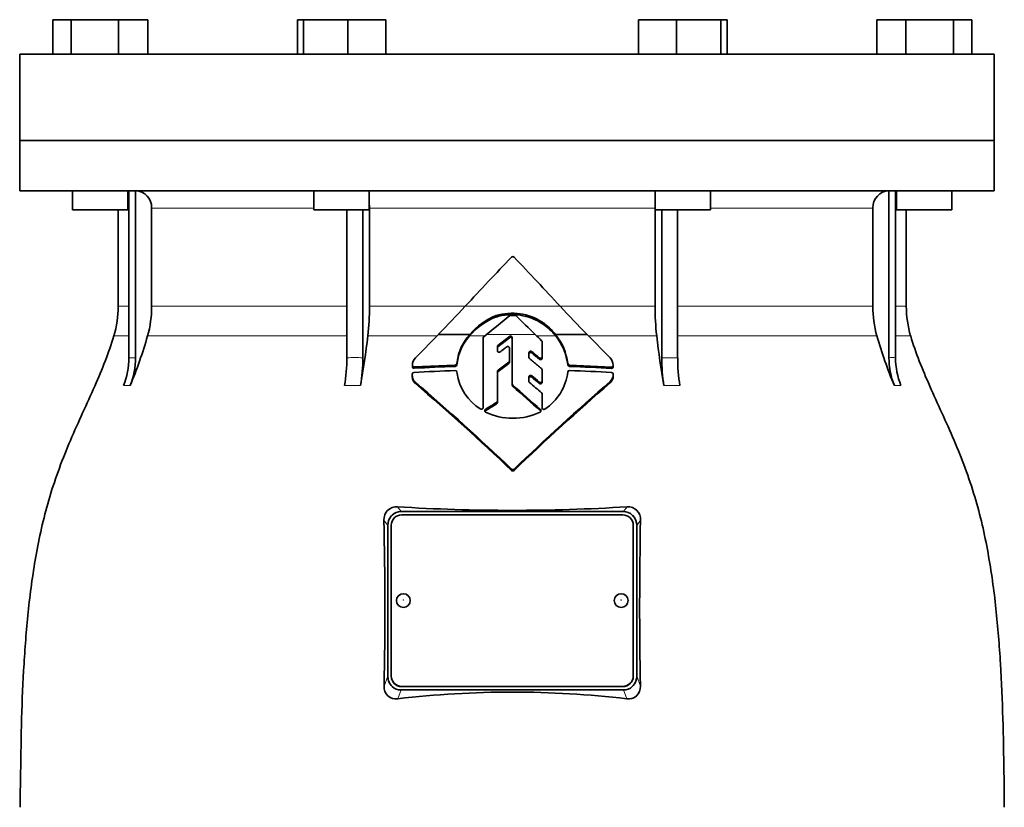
# Model space of a CAD drawing. Header units: millimetres. Extents: x 325 to 1200, y -2135 to 1831.
# Tile 21 of 21: x 824 to 1109, y 1095 to 1323. Entities that reach past the tile are written whole.
import ezdxf

# ---------------------------------------------------------------- set-up
doc = ezdxf.new("R2010")
doc.units = ezdxf.units.MM
doc.layers.add('VSI344-454_FLANG', color=7, linetype='Continuous')
doc.layers.add('VSI344-454_TESTA', color=7, linetype='Continuous')

# ---------------------------------------------------------------- blocks, each defined once
blk = doc.blocks.new('SE3')
at = {"layer": 'VSI344-454_FLANG', "color": 7, "linetype": 'Continuous', "lineweight": 35}
for p, q in [((833.64, 1322.5), (833.64, 1312.5)), ((833.64, 1322.5), (838.95, 1322.5)), ((838.95, 1322.5), (838.95, 1312.5)), ((838.95, 1322.5), (852.68, 1322.5)), ((852.68, 1322.5), (852.68, 1312.5)), ((852.68, 1322.5), (861.12, 1322.5)), ((861.12, 1322.5), (861.12, 1312.5)), ((904.39, 1322.5), (904.39, 1312.5)), ((904.39, 1322.5), (906.2, 1322.5)), ((906.2, 1322.5), (906.2, 1312.5)), ((906.2, 1322.5), (919, 1322.5)), ((919, 1322.5), (919, 1312.5)), ((919, 1322.5), (930, 1322.5)), ((930, 1322.5), (930, 1312.5)), ((1003.13, 1322.5), (1003.13, 1312.5)), ((1003.13, 1322.5), (1014.12, 1322.5)), ((1014.12, 1322.5), (1014.12, 1312.5)), ((1014.12, 1322.5), (1026.92, 1322.5)), ((1026.92, 1322.5), (1026.92, 1312.5)), ((1026.92, 1322.5), (1028.73, 1322.5)), ((1028.73, 1322.5), (1028.73, 1312.5)), ((1072, 1322.5), (1072, 1312.5)), ((1072, 1322.5), (1080.44, 1322.5)), ((1080.44, 1322.5), (1080.44, 1312.5)), ((1080.44, 1322.5), (1094.18, 1322.5)), ((1094.18, 1322.5), (1094.18, 1312.5)), ((1094.18, 1322.5), (1099.48, 1322.5)), ((1099.48, 1322.5), (1099.48, 1312.5)), ((824.06, 1312.5), (1106.01, 1312.5)), ((824.06, 1312.5), (824.06, 1287.5)), ((1106.01, 1312.5), (1106.01, 1287.5)), ((1106.01, 1287.5), (824.06, 1287.5))]:
    blk.add_line(p, q, dxfattribs=at)
at = {"layer": 'VSI344-454_TESTA', "color": 7, "linetype": 'Continuous', "lineweight": 35}
for p, q in [((824.06, 1287.5), (1106.01, 1287.5)), ((824.06, 1287.5), (824.06, 1273)), ((1106.01, 1273), (1106.01, 1287.5)), ((1106.01, 1273), (824.06, 1273)), ((839.38, 1273), (839.38, 1267.5)), ((855.38, 1267.5), (855.38, 1273)), ((855.66, 1273), (855.66, 1224.66)), ((857.58, 1273), (857.58, 1224.66)), ((909.2, 1273), (909.2, 1267.5)), ((925.2, 1267.5), (925.2, 1273)), ((1007.93, 1273), (1007.93, 1267.5)), ((1023.93, 1267.5), (1023.93, 1273)), ((1075.55, 1273), (1075.55, 1224.66)), ((1077.46, 1273), (1077.46, 1224.66)), ((1077.74, 1273), (1077.74, 1267.5)), ((1093.74, 1267.5), (1093.74, 1273)), ((862.22, 1268), (862.22, 1239.57)), ((925.26, 1268), (925.26, 1239.57)), ((1007.87, 1268), (1007.87, 1239.57)), ((1070.9, 1268), (1070.9, 1239.57)), ((855.38, 1267.5), (839.38, 1267.5)), ((852.56, 1267.5), (852.56, 1239.57)), ((909.2, 1267.5), (925.2, 1267.5)), ((918.71, 1267.5), (918.71, 1224.66)), ((923.33, 1267.5), (923.33, 1224.66)), ((1007.93, 1267.5), (1023.93, 1267.5)), ((1009.79, 1267.5), (1009.79, 1224.66)), ((1014.41, 1267.5), (1014.41, 1224.66)), ((1077.74, 1267.5), (1093.74, 1267.5)), ((1080.56, 1239.57), (1080.56, 1267.5)), ((961.87, 1236.45), (961.87, 1236.85)), ((975.33, 1234.52), (975.33, 1234.91)), ((938.53, 1224.66), (945.18, 1231.39)), ((945.18, 1231.39), (954.26, 1231.39)), ((958.31, 1230.73), (959.12, 1231.39)), ((965.74, 1230.85), (962.43, 1228.16)), ((979.1, 1231.39), (988.21, 1231.39)), ((988.21, 1231.39), (994.89, 1224.63)), ((958.13, 1210.23), (958.13, 1230.36)), ((962.26, 1227.8), (962.26, 1226.73)), ((962.43, 1227.77), (965.74, 1230.46)), ((966.56, 1217.09), (966.56, 1230.49)), ((975.22, 1229.25), (975.22, 1224.96)), ((965.78, 1227.43), (965.78, 1223.75)), ((971.38, 1226.09), (971.38, 1224.77)), ((975.22, 1224.96), (975.22, 1224.56)), ((937.68, 1222.44), (937.68, 1222.03)), ((950.08, 1222.55), (938.18, 1222.01)), ((950.6, 1223.44), (950.57, 1223.01)), ((950.57, 1222.62), (950.6, 1223.05)), ((950.57, 1223.01), (950.57, 1222.62)), ((950.6, 1223.05), (950.6, 1223.44)), ((965.78, 1223.75), (965.78, 1223.36)), ((982.63, 1222.97), (982.63, 1222.58)), ((995.3, 1221.98), (983.13, 1222.54)), ((937.64, 1219.9), (937.64, 1219.5)), ((950.57, 1220.52), (950.6, 1220.1)), ((962.26, 1220.7), (962.26, 1212.11)), ((975.22, 1221.16), (975.22, 1217.96)), ((995.8, 1219.49), (995.8, 1219.9)), ((938.55, 1217.21), (938.55, 1217.61)), ((966.56, 1217.09), (966.56, 1216.7)), ((971.38, 1219.1), (971.38, 1217.81)), ((975.22, 1217.96), (975.22, 1217.56)), ((994.89, 1217.4), (994.89, 1217.81)), ((975.22, 1214.18), (975.21, 1210.18)), ((975.21, 1210.18), (975.22, 1213.78)), ((975.22, 1214.18), (975.22, 1213.78)), ((962.26, 1212.11), (962.26, 1211.71)), ((975.21, 1209.79), (975.21, 1210.18)), ((934.38, 1180.12), (998.74, 1180.12)), ((931.82, 1179.12), (931.56, 1178.85)), ((998.56, 1179.18), (934.56, 1179.18)), ((1001.56, 1178.85), (1001.31, 1179.12)), ((930.56, 1176.14), (930.56, 1132.48)), ((931.56, 1176.2), (931.56, 1132.53)), ((1001.56, 1132.53), (1001.56, 1176.2)), ((1002.56, 1176.14), (1002.56, 1132.48)), ((931.56, 1132.47), (931.56, 1132.53)), ((1001.56, 1132.53), (1001.56, 1132.47)), ((931.56, 1129.77), (931.84, 1129.49)), ((934.38, 1128.5), (998.74, 1128.5)), ((934.56, 1129.55), (998.56, 1129.55)), ((934.56, 1129.49), (998.56, 1129.49)), ((1001.29, 1129.49), (1001.56, 1129.77))]:
    blk.add_line(p, q, dxfattribs=at)
at = {"layer": 'VSI344-454_TESTA', "color": 4, "linetype": 'Continuous', "lineweight": 9}
for p, q in [((855.53, 1268), (855.38, 1268)), ((909.2, 1268), (862.22, 1268)), ((1007.87, 1268), (925.26, 1268)), ((1070.9, 1268), (1023.93, 1268)), ((1077.52, 1268), (1077.74, 1268)), ((855.53, 1239.57), (852.56, 1239.57)), ((862.22, 1239.57), (918.71, 1239.57)), ((925.26, 1239.57), (952.92, 1239.57)), ((952.98, 1239.57), (980.42, 1239.57)), ((1007.87, 1239.57), (980.62, 1239.57)), ((1070.9, 1239.57), (1014.41, 1239.57)), ((1080.56, 1239.57), (1077.52, 1239.57)), ((851.3, 1230.96), (855.54, 1230.96)), ((861.06, 1230.96), (918.71, 1230.96)), ((924.77, 1230.96), (944.75, 1230.96)), ((954.23, 1230.96), (958.59, 1230.96)), ((973.2, 1231.39), (959.12, 1231.39)), ((965.74, 1230.46), (965.74, 1230.85)), ((973.65, 1230.96), (979.13, 1230.96)), ((988.64, 1230.96), (1008.35, 1230.96)), ((1014.44, 1230.96), (1072.07, 1230.96)), ((1077.49, 1230.96), (1081.83, 1230.96)), ((962.43, 1227.77), (962.43, 1228.16)), ((972.21, 1226.05), (972.21, 1226.44)), ((855.66, 1224.66), (857.58, 1224.66)), ((950.08, 1222.55), (950.08, 1222.16)), ((965.59, 1223.38), (965.59, 1222.99)), ((974.39, 1224.62), (974.39, 1224.23)), ((983.13, 1222.54), (983.13, 1222.15)), ((1009.79, 1224.66), (1014.41, 1224.66)), ((938.18, 1222.01), (938.18, 1221.6)), ((962.45, 1220.68), (962.45, 1221.07)), ((972.21, 1219.05), (972.21, 1219.44)), ((995.3, 1221.98), (995.3, 1221.58)), ((995.8, 1219.84), (995.8, 1219.44)), ((854.1, 1216.59), (856.01, 1216.59)), ((918.07, 1216.59), (922.68, 1216.59)), ((966.72, 1216.76), (966.72, 1216.37)), ((974.38, 1217.62), (974.38, 1217.23)), ((1010.44, 1216.59), (1015.06, 1216.59)), ((1077.11, 1216.59), (1079.02, 1216.59)), ((962.03, 1211.72), (962.03, 1211.32)), ((958.81, 1209.31), (958.81, 1209.71)), ((974.72, 1209.27), (974.72, 1209.67)), ((966.36, 1192.43), (966.36, 1192.04)), ((967.07, 1192.43), (967.07, 1192.04)), ((934.38, 1180.12), (933.36, 1181.51)), ((999.77, 1181.51), (998.74, 1180.12)), ((930.56, 1176.14), (929.45, 1177.65)), ((1003.68, 1177.65), (1002.56, 1176.14)), ((929.5, 1129.57), (930.56, 1132.48)), ((1002.56, 1132.48), (1003.62, 1129.57)), ((933.45, 1125.94), (934.38, 1128.5)), ((934.56, 1129.55), (934.56, 1129.49)), ((998.56, 1129.49), (998.56, 1129.55)), ((998.74, 1128.5), (999.68, 1125.94))]:
    blk.add_line(p, q, dxfattribs=at)
at = {"layer": 'VSI344-454_TESTA', "color": 7, "linetype": 'Continuous', "lineweight": 35}
for centre, radius, start, end in [((857.38, 1268.17), 4.84, 358.0864, 87.5783), ((1075.73, 1268.18), 4.83, 92.2938, 182.0417), ((1851.39, 408.04), 1224.17, 136.29971, 137.21395), ((966.72, 1253.46), 0.489, 43.2341, 136.5925), ((-2.42, 331.29), 1338.26, 42.74253, 43.57762), ((822.56, 1239.57), 30, 343.3164, 0), ((829.92, 1239.56), 32.31, 344.5527, 0.0141), ((849.3, 1239.51), 75.96, 353.5325, 0.0426), ((676.51, 1495.43), 376.69, 315.4973, 317.2171), ((1250.88, 1489.49), 368.25, 222.7401, 224.4986), ((1083.83, 1239.51), 75.96, 179.9574, 186.4675), ((1103.21, 1239.56), 32.31, 179.9859, 195.4473), ((1110.56, 1239.57), 30, 180, 196.6836), ((968.49, 1219.2), 18.48, 110.9899, 140.4801), ((968.56, 1219.5), 18.59, 111.0933, 140.2533), ((635.61, 1633.52), 516.11, 308.8162, 309.7662), ((966.52, 1221.47), 16.07, 56.7728, 106.8287), ((966.51, 1220.96), 16.17, 56.9498, 106.6736), ((966.06, 1236.43), 0.498, 90.116, 129.8281), ((966.56, 794.63), 442.29, 89.8969, 90.0647), ((967.36, 1236.43), 0.498, 44.871, 89.848), ((1246.9, 1515.81), 394.72, 224.9836, 226.1002), ((965, 1220.05), 18.09, 38.8127, 55.2141), ((965.04, 1219.69), 18.05, 38.6324, 55.2386), ((735.72, 1266.89), 130.38, 337.3112, 344.0048), ((653.21, 1263.11), 273.46, 350.2065, 353.248), ((965.03, 1221.61), 14.54, 137.7436, 172.7611), ((964.95, 1221.25), 14.46, 137.8419, 172.8705), ((958.6, 1230.36), 0.479, 128.2558, 179.5386), ((966.06, 1230.47), 0.502, 2.4733, 129.9038), ((966.06, 1230.08), 0.502, 2.3329, 130.0375), ((2708.22, 3034.91), 2502.6, 226.10905, 226.16834), ((966.13, 1220.99), 16.62, 6.8433, 38.706), ((966.12, 1220.6), 16.63, 6.8354, 38.5196), ((1279.99, 1263.12), 273.53, 186.7524, 189.7931), ((1197.42, 1266.89), 130.4, 195.9961, 202.6884), ((962.72, 1227.79), 0.468, 128.5576, 179.6064), ((962.72, 1227.4), 0.469, 128.6077, 179.572), ((974.74, 1229.25), 0.473, 0.3586, 46.6648), ((834.21, 1224.64), 21.46, 337.9866, 0.0449), ((836.12, 1224.64), 21.45, 337.9857, 0.046), ((869.62, 1224.55), 49.09, 350.6803, 0.1266), ((874.24, 1224.55), 49.09, 350.6803, 0.1266), ((941.11, 1222.4), 3.43, 138.7316, 178.6161), ((938.13, 1222.05), 0.448, 175.6691, 276.5801), ((966.01, 752.34), 470.09, 91.9427, 93.3945), ((950.07, 1223.06), 0.506, 270.5483, 354.6102), ((950.07, 1222.67), 0.507, 270.6609, 354.5421), ((2274.48, -558.09), 2210.62, 126.30562, 126.4067), ((2245.04, -517.74), 2160.36, 126.31628, 126.41973), ((965.32, 1223.75), 0.459, 305.5937, 359.4901), ((965.32, 1223.36), 0.458, 305.5435, 359.5575), ((971.84, 1224.77), 0.463, 180.4767, 230.9298), ((983.13, 1223.05), 0.507, 188.7584, 269.4716), ((983.14, 1222.66), 0.51, 188.9451, 269.2296), ((967.13, 752.68), 469.75, 86.562, 88.0476), ((991.85, 1222.09), 3.97, 5.4873, 39.986), ((995.35, 1222.02), 0.448, 263.43, 5.2148), ((1058.89, 1224.55), 49.09, 179.8733, 189.3197), ((1063.5, 1224.54), 49.08, 179.8725, 189.3205), ((1097, 1224.64), 21.46, 179.9556, 202.013), ((1098.92, 1224.64), 21.46, 179.9556, 202.013), ((938.16, 1219.89), 0.518, 91.9096, 177.8945), ((966.03, 740.39), 480.83, 91.9014, 93.3255), ((950.11, 1220.48), 0.467, 5.1723, 94.1371), ((965.1, 1222.28), 14.66, 188.553, 237.985), ((962.71, 1220.7), 0.458, 125.5419, 179.4409), ((-674.79, -749.84), 2567.24, 50.02952, 50.09275), ((974.75, 1221.15), 0.461, 0.5567, 51.0203), ((967.77, 1222.29), 14.97, 303.4384, 353.3535), ((983.1, 1220.48), 0.469, 85.8915, 171.1298), ((966.76, 740.6), 480.63, 86.5956, 88.048), ((992.68, 1220.02), 3.13, 314.9674, 356.787), ((992.69, 1219.61), 3.11, 314.8359, 356.9135), ((995.28, 1219.87), 0.514, 357.2607, 88.2379), ((427.61, 625.33), 782.22, 46.46834, 49.21651), ((426.13, 623.01), 784.63, 46.48737, 49.22646), ((967.01, 1217.1), 0.447, 180.3999, 229.3225), ((967.01, 1216.7), 0.447, 180.4407, 229.2696), ((-80.98, 26.01), 1586.05, 48.27022, 48.65653), ((-89.51, 16.27), 1598.7, 48.26497, 48.64826), ((1573.47, 555.82), 879.2, 131.15379, 133.60753), ((1571.3, 557.47), 876.22, 131.1353, 133.59682), ((971.83, 1217.81), 0.454, 180.5627, 230.8261), ((-263.65, -259.49), 1925.39, 49.95767, 50.09366), ((-655.35, -726.06), 2536.21, 50.01525, 50.07927), ((974.76, 1214.17), 0.454, 0.5675, 50.799), ((1427.27, 463.25), 881.28, 121.86478, 122.11145), ((1426.66, 464.02), 879.96, 121.87079, 122.11786), ((961.8, 1212.11), 0.458, 300.7935, 359.1196), ((961.8, 1211.72), 0.456, 300.6949, 359.2249), ((959.03, 1209.32), 0.443, 119.7153, 243.0028), ((966.3, 1223.63), 16.48, 243.059, 271.4533), ((967.15, 1223.59), 16.45, 268.4809, 297.0648), ((974.44, 1209.33), 0.439, 297.2896, 49.7417), ((966.72, 1192.81), 0.521, 227.0655, 313.0257), ((966.72, 1192.42), 0.522, 227.085, 313.0059), ((933.05, 1177.91), 3.61, 85.2037, 184.0495), ((934.31, 1176.52), 3.6, 88.8666, 133.7989), ((966.56, 1720.54), 540.05, 266.4748, 273.5252), ((998.81, 1176.52), 3.6, 46.2021, 91.1391), ((1000.07, 1177.91), 3.62, 355.9861, 94.7607), ((-336.56, 1152.27), 1266.26, 358.97268, 1.14861), ((934.53, 1176.22), 3.97, 138.3989, 181.0837), ((998.59, 1176.22), 3.97, 358.9215, 41.597), ((2280.87, 1152.26), 1277.45, 178.86092, 181.01779), ((934.53, 1132.4), 3.97, 178.9212, 221.5981), ((998.6, 1132.4), 3.97, 318.3953, 1.0849), ((932.92, 1129.33), 3.43, 175.966, 278.864), ((934.31, 1132.1), 3.6, 226.6023, 271.1407), ((998.81, 1132.1), 3.6, 268.8649, 313.3954), ((1000.21, 1129.32), 3.43, 261.0957, 4.0742), ((966.56, 846.54), 281.36, 83.2408, 96.7592)]:
    blk.add_arc(centre, radius, start, end, dxfattribs=at)
at = {"layer": 'VSI344-454_TESTA', "color": 4, "linetype": 'Continuous', "lineweight": 9}
for centre, radius, start, end in [((921.02, 1173.73), 50.98, 87.4032, 92.5969), ((1076.5, 1215.95), 8.76, 83.7304, 96.2703)]:
    blk.add_arc(centre, radius, start, end, dxfattribs=at)
at = {"layer": 'VSI344-454_TESTA', "color": 7, "linetype": 'Continuous', "lineweight": 35}
for centre, major_axis, start_param, end_param in [((934.56, 1176.2), (3, 0), 1.570796, 3.141593), ((998.56, 1176.2), (3, 0), 0, 1.570796), ((934.56, 1132.53), (-3, 0), 0, 1.570796), ((934.56, 1132.47), (3, 0), 3.141593, 4.712389), ((998.56, 1132.53), (-3, 0), 1.570796, 3.141593), ((998.56, 1132.47), (3, 0), 4.712389, 6.283185)]:
    blk.add_ellipse(centre, major_axis=major_axis, ratio=0.992546, start_param=start_param, end_param=end_param, dxfattribs=at)
for centre in [(935.06, 1154.36), (998.06, 1154.36)]:
    blk.add_ellipse(centre, major_axis=(2, 0), ratio=0.992546, dxfattribs=at)
at = {"layer": 'VSI344-454_TESTA', "color": 4, "linetype": 'Continuous', "lineweight": 9}
for centre in [(935.06, 1154.55), (998.06, 1154.55)]:
    blk.add_ellipse(centre, major_axis=(-0.0635, 0), ratio=0.992546, dxfattribs=at)
at = {"layer": 'VSI344-454_TESTA', "color": 7, "linetype": 'Continuous', "lineweight": 35}
for points, degree in [([(925.26, 1268), (925.26, 1268.43), (925.23, 1268.84)], 2), ([(1007.89, 1268.84), (1007.87, 1268.43), (1007.87, 1268)], 2), ([(963.07, 1226.37), (963.28, 1226.53), (963.7, 1226.84), (964.33, 1227.32), (964.76, 1227.64), (964.97, 1227.8)], 3), ([(974.39, 1224.62), (974.15, 1224.82), (973.66, 1225.22), (972.94, 1225.83), (972.45, 1226.23), (972.21, 1226.44)], 3), ([(972.21, 1226.05), (972.45, 1225.84), (972.94, 1225.44), (973.66, 1224.83), (974.15, 1224.43), (974.39, 1224.23)], 3), ([(971.55, 1224.41), (971.94, 1224.09), (972.72, 1223.44), (973.89, 1222.47), (974.66, 1221.83), (975.04, 1221.51)], 3)]:
    blk.add_open_spline(points, degree=degree, dxfattribs=at)
for points, knots in [([(851.3, 1230.96), (849.84, 1226.09), (845.88, 1216.25), (838.62, 1201.09), (832.44, 1184.74), (828.69, 1168.21), (826.47, 1152.06), (825.22, 1136.1), (824.55, 1120.21), (824.35, 1106.44), (824.21, 1097.89), (824.21, 1094.54)], [0, 0, 0, 0, 0.117079, 0.240569, 0.360617, 0.476421, 0.590288, 0.703407, 0.816259, 0.929029, 1, 1, 1, 1]), ([(1081.83, 1230.96), (1083.28, 1226.09), (1087.24, 1216.25), (1094.5, 1201.09), (1100.69, 1184.74), (1104.44, 1168.21), (1106.65, 1152.06), (1107.9, 1136.1), (1108.57, 1120.21), (1108.78, 1106.44), (1108.92, 1097.89), (1108.92, 1094.54)], [0, 0, 0, 0, 0.117079, 0.240569, 0.360617, 0.476421, 0.590288, 0.703407, 0.816259, 0.929029, 1, 1, 1, 1]), ([(965.78, 1227.43), (965.78, 1227.45), (965.78, 1227.5), (965.76, 1227.59), (965.71, 1227.69), (965.62, 1227.79), (965.5, 1227.86), (965.36, 1227.9), (965.22, 1227.91), (965.11, 1227.88), (965.03, 1227.84), (964.99, 1227.81), (964.97, 1227.8)], [0, 0, 0, 0, 0.062709, 0.125843, 0.25116, 0.376322, 0.501352, 0.626278, 0.751007, 0.875429, 0.937895, 1, 1, 1, 1]), ([(963.07, 1226.37), (963.03, 1226.34), (962.95, 1226.29), (962.77, 1226.25), (962.52, 1226.28), (962.35, 1226.44), (962.27, 1226.6), (962.26, 1226.69), (962.26, 1226.73)], [0, 0, 0, 0, 0.124721, 0.24865, 0.50038, 0.748839, 0.874692, 1, 1, 1, 1]), ([(971.38, 1226.09), (971.38, 1226.11), (971.38, 1226.16), (971.4, 1226.22), (971.42, 1226.29), (971.47, 1226.36), (971.55, 1226.45), (971.67, 1226.52), (971.81, 1226.56), (971.95, 1226.56), (972.09, 1226.52), (972.17, 1226.46), (972.21, 1226.44)], [0, 0, 0, 0, 0.062966, 0.124796, 0.186784, 0.250209, 0.375117, 0.49931, 0.626183, 0.752696, 0.875851, 1, 1, 1, 1]), ([(972.21, 1226.05), (972.17, 1226.07), (972.09, 1226.13), (971.95, 1226.17), (971.81, 1226.17), (971.67, 1226.13), (971.55, 1226.06), (971.45, 1225.96), (971.39, 1225.84), (971.38, 1225.75), (971.38, 1225.7)], [0, 0, 0, 0, 0.123418, 0.247219, 0.371562, 0.496484, 0.622082, 0.748008, 0.873941, 1, 1, 1, 1]), ([(974.39, 1224.62), (974.41, 1224.6), (974.44, 1224.57), (974.51, 1224.54), (974.57, 1224.51), (974.67, 1224.49), (974.79, 1224.49), (974.93, 1224.53), (975.05, 1224.6), (975.14, 1224.7), (975.2, 1224.82), (975.21, 1224.91), (975.22, 1224.96)], [0, 0, 0, 0, 0.063279, 0.124964, 0.186389, 0.248902, 0.37582, 0.50344, 0.627237, 0.751955, 0.876448, 1, 1, 1, 1]), ([(937.68, 1222.49), (937.68, 1222.46), (937.68, 1222.42), (937.68, 1222.36), (937.7, 1222.3), (937.73, 1222.24), (937.76, 1222.19), (937.82, 1222.12), (937.91, 1222.06), (938.04, 1222.01), (938.13, 1222.01), (938.18, 1222.01)], [0, 0, 0, 0, 0.084422, 0.165946, 0.246194, 0.32687, 0.409652, 0.496096, 0.666594, 0.830213, 1, 1, 1, 1]), ([(975.22, 1224.56), (975.21, 1224.54), (975.21, 1224.5), (975.2, 1224.43), (975.17, 1224.37), (975.13, 1224.29), (975.05, 1224.21), (974.92, 1224.14), (974.78, 1224.1), (974.64, 1224.1), (974.5, 1224.14), (974.42, 1224.2), (974.39, 1224.23)], [0, 0, 0, 0, 0.063537, 0.125825, 0.188182, 0.251924, 0.377776, 0.503386, 0.628653, 0.753807, 0.876773, 1, 1, 1, 1]), ([(995.3, 1221.98), (995.32, 1221.98), (995.37, 1221.98), (995.44, 1221.99), (995.5, 1222.01), (995.56, 1222.03), (995.62, 1222.07), (995.69, 1222.13), (995.75, 1222.21), (995.8, 1222.33), (995.8, 1222.42), (995.79, 1222.46)], [0, 0, 0, 0, 0.086868, 0.170562, 0.252673, 0.334884, 0.418871, 0.50621, 0.674735, 0.834793, 1, 1, 1, 1]), ([(938.55, 1217.61), (938.47, 1217.68), (938.32, 1217.83), (938.11, 1218.06), (937.93, 1218.32), (937.79, 1218.6), (937.71, 1218.91), (937.65, 1219.34), (937.64, 1219.68), (937.64, 1219.9)], [0, 0, 0, 0, 0.128357, 0.246909, 0.365609, 0.495543, 0.61697, 0.739244, 1, 1, 1, 1]), ([(937.64, 1219.5), (937.64, 1219.28), (937.65, 1218.95), (937.7, 1218.53), (937.78, 1218.21), (937.92, 1217.92), (938.11, 1217.67), (938.32, 1217.43), (938.47, 1217.28), (938.55, 1217.21)], [0, 0, 0, 0, 0.250714, 0.376483, 0.500876, 0.63115, 0.749361, 0.8697, 1, 1, 1, 1]), ([(971.38, 1219.1), (971.38, 1219.13), (971.38, 1219.17), (971.4, 1219.24), (971.42, 1219.3), (971.47, 1219.38), (971.55, 1219.46), (971.67, 1219.53), (971.81, 1219.57), (971.96, 1219.56), (972.1, 1219.52), (972.17, 1219.47), (972.21, 1219.44)], [0, 0, 0, 0, 0.06381, 0.126263, 0.188678, 0.252375, 0.378548, 0.504124, 0.629235, 0.754264, 0.876896, 1, 1, 1, 1]), ([(972.21, 1219.05), (972.19, 1219.06), (972.16, 1219.09), (972.09, 1219.12), (972.03, 1219.15), (971.94, 1219.17), (971.81, 1219.17), (971.67, 1219.14), (971.55, 1219.07), (971.46, 1218.97), (971.39, 1218.85), (971.38, 1218.76), (971.38, 1218.71)], [0, 0, 0, 0, 0.062292, 0.12332, 0.184393, 0.246815, 0.370716, 0.494682, 0.620815, 0.747336, 0.873365, 1, 1, 1, 1]), ([(974.38, 1217.62), (974.42, 1217.6), (974.5, 1217.54), (974.68, 1217.49), (974.93, 1217.51), (975.12, 1217.66), (975.2, 1217.82), (975.21, 1217.91), (975.22, 1217.96)], [0, 0, 0, 0, 0.123664, 0.246411, 0.497463, 0.746927, 0.873761, 1, 1, 1, 1]), ([(975.22, 1217.56), (975.21, 1217.52), (975.2, 1217.43), (975.12, 1217.27), (974.93, 1217.12), (974.68, 1217.1), (974.5, 1217.15), (974.42, 1217.2), (974.38, 1217.23)], [0, 0, 0, 0, 0.127243, 0.254682, 0.505613, 0.753949, 0.876785, 1, 1, 1, 1]), ([(958.13, 1210.23), (958.12, 1210.21), (958.12, 1210.17), (958.11, 1210.11), (958.08, 1210.05), (958.04, 1209.97), (957.97, 1209.89), (957.85, 1209.81), (957.72, 1209.77), (957.58, 1209.76), (957.44, 1209.78), (957.36, 1209.83), (957.33, 1209.85)], [0, 0, 0, 0, 0.063465, 0.12566, 0.187794, 0.251081, 0.375353, 0.499064, 0.623924, 0.748961, 0.873998, 1, 1, 1, 1]), ([(976.02, 1209.8), (976, 1209.79), (975.96, 1209.76), (975.87, 1209.73), (975.76, 1209.71), (975.62, 1209.72), (975.49, 1209.76), (975.38, 1209.83), (975.28, 1209.93), (975.24, 1210.03), (975.22, 1210.12), (975.21, 1210.16), (975.21, 1210.18)], [0, 0, 0, 0, 0.063173, 0.126669, 0.25139, 0.374624, 0.497229, 0.620048, 0.744161, 0.870712, 0.935536, 1, 1, 1, 1])]:
    blk.add_open_spline(points, degree=3, knots=knots, dxfattribs=at)

msp = doc.modelspace()

# ---------------------------------------------------------------- block references
msp.add_blockref('SE3', (0, 0))

doc.saveas('drawing.dxf')
